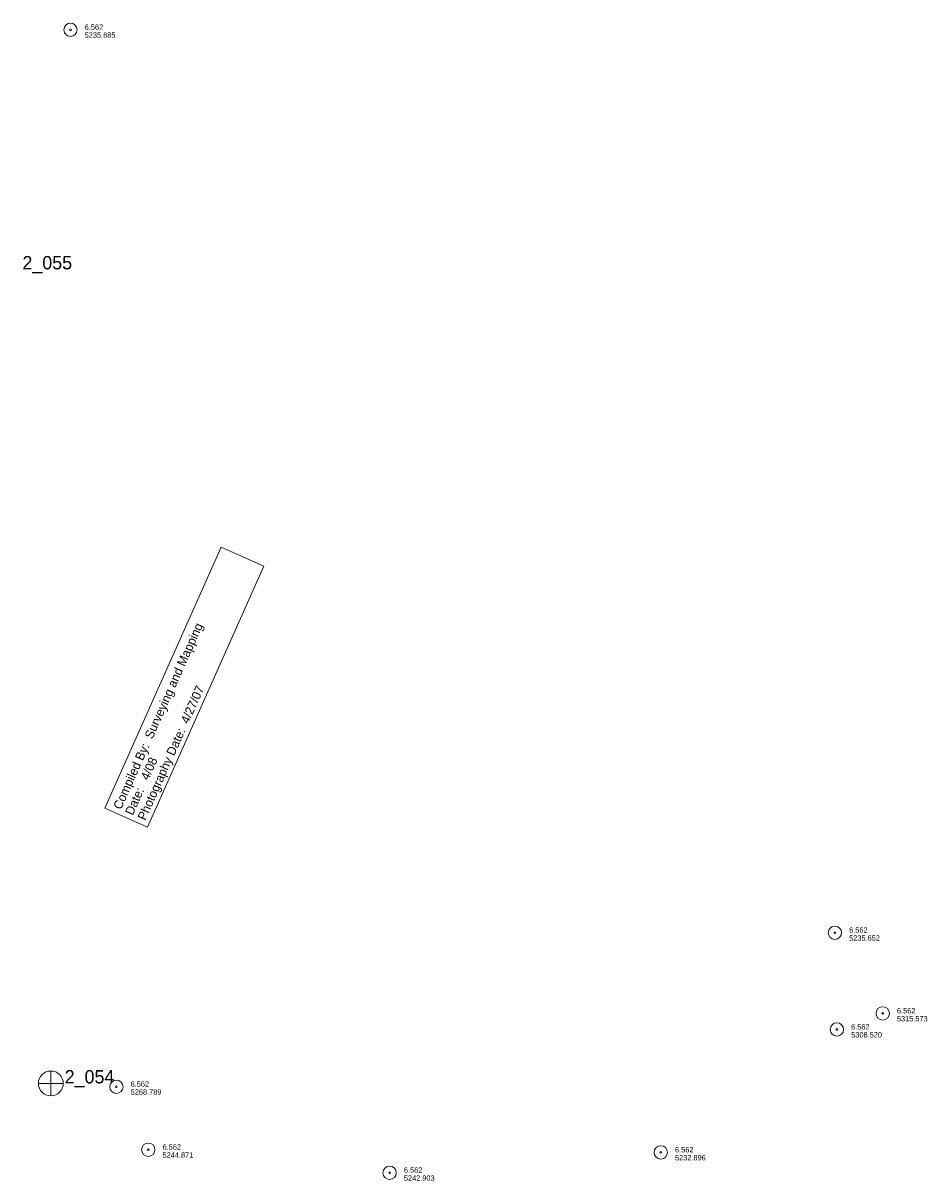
# Model space of a CAD drawing. Header units: feet. Extents: x 191157 to 193151, y 261688 to 263021.
# Tile 3 of 3: x 192135 to 193151, y 261719 to 263021. Entities that reach past the tile are written whole.
import ezdxf
from ezdxf.enums import TextEntityAlignment as Align

# ---------------------------------------------------------------- set-up
doc = ezdxf.new("R2010")
doc.units = ezdxf.units.FT
doc.header["$MEASUREMENT"] = 0
doc.linetypes.add('DGN Style 3', pattern=[136.13208, 97.2372, -38.89488])
for name, color, linetype, lineweight in [('E_MAP_GridLines', 251, 'Continuous', 0), ('E_MAP_Limits', 20, 'DGN Style 3', 0), ('E_MAP_PassPoints', 43, 'Continuous', 0)]:
    doc.layers.add(name, color=color, linetype=linetype, lineweight=lineweight)
doc.styles.add('Style-IGR_FONT_0', font='IGR_FONT_0.shx')

# ---------------------------------------------------------------- blocks, each defined once
blk = doc.blocks.new('PP_6')
at = {"layer": 'E_MAP_PassPoints', "color": 43, "linetype": 'Continuous', "lineweight": 0}
for radius in [7.5, 0.96]:
    blk.add_circle((0, 0), radius, dxfattribs=at)
blk = doc.blocks.new('PP_7')
at = {"layer": 'E_MAP_PassPoints', "color": 43, "linetype": 'Continuous', "lineweight": 0}
for radius in [7.5, 0.96]:
    blk.add_circle((0, 0), radius, dxfattribs=at)
blk = doc.blocks.new('PP_4')
at = {"layer": 'E_MAP_PassPoints', "color": 43, "linetype": 'Continuous', "lineweight": 0}
for radius in [7.5, 0.96]:
    blk.add_circle((0, 0), radius, dxfattribs=at)
blk = doc.blocks.new('PP_9')
at = {"layer": 'E_MAP_PassPoints', "color": 43, "linetype": 'Continuous', "lineweight": 0}
for radius in [7.5, 0.96]:
    blk.add_circle((0, 0), radius, dxfattribs=at)
blk = doc.blocks.new('PP_10')
at = {"layer": 'E_MAP_PassPoints', "color": 43, "linetype": 'Continuous', "lineweight": 0}
for radius in [7.5, 0.96]:
    blk.add_circle((0, 0), radius, dxfattribs=at)
blk = doc.blocks.new('PHOTOC')
at = {"layer": 'E_MAP_Limits', "color": 3, "linetype": 'Continuous', "lineweight": 0}
for p, q in [((0.1, 14.1), (0.1, -13.8)), ((-13.8, 0), (14.1, 0))]:
    blk.add_line(p, q, dxfattribs=at)
blk.add_circle((0.2, 0), 14, dxfattribs=at)

msp = doc.modelspace()

# ---------------------------------------------------------------- linework, layer by layer
at = {"layer": 'E_MAP_GridLines', "color": 231, "linetype": 'Continuous', "lineweight": 13, "flags": 128}
msp.add_lwpolyline([(192226.9, 262138.4), (192274.8, 262117.1), (192405.4, 262410.7), (192357.5, 262432)], close=True, dxfattribs=at)

# ---------------------------------------------------------------- block references
at = {"layer": 'E_MAP_Limits', "color": 3, "linetype": 'Continuous', "lineweight": 0, "xscale": 1.00000025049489, "yscale": 1.00000025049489, "zscale": 1.00000025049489, "rotation": 0.04055431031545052}
msp.add_blockref('PHOTOC', (192165.9, 261829), dxfattribs=at)
at = {"layer": 'E_MAP_PassPoints', "color": 43, "linetype": 'Continuous', "lineweight": 0, "xscale": 1.00000025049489, "yscale": 1.00000025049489, "zscale": 1.00000025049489, "rotation": 0.04055431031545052}
for name, p in [('PP_4', (192188.2, 263013.8)), ('PP_6', (193047.6, 261998.5)), ('PP_6', (193101.3, 261907.8)), ('PP_6', (193049.8, 261889.7)), ('PP_7', (192239.8, 261825.3)), ('PP_7', (192275.7, 261754.5)), ('PP_9', (192851.8, 261751.5)), ('PP_10', (192547, 261728.6))]:
    msp.add_blockref(name, p, dxfattribs=at)

# ---------------------------------------------------------------- texts
at = {"layer": 'E_MAP_GridLines', "color": 231, "linetype": 'Continuous', "lineweight": 0, "style": 'Style-IGR_FONT_0'}
for s, p in [('Compiled By:  Surveying and Mapping', (192240.4, 262138.2)), ('Date:   4/08        ', (192253.7, 262131.8))]:
    msp.add_text(s, height=10, rotation=66.024, dxfattribs=at).set_placement(p, align=Align.MIDDLE_LEFT)
at = {"layer": 'E_MAP_GridLines', "color": 231, "linetype": 'Continuous', "lineweight": 0, "style": 'Style-IGR_FONT_0', "width": 0.999999}
msp.add_text('Photography Date:  4/27/07 ', height=10, rotation=66.024, dxfattribs=at).set_placement((192267.8, 262126), align=Align.MIDDLE_LEFT)
at = {"layer": 'E_MAP_Limits', "color": 3, "linetype": 'Continuous', "lineweight": 0, "style": 'Style-IGR_FONT_0'}
for s, p in [('2_055', (192134.2, 262744.4)), ('2_054', (192181.7, 261829))]:
    msp.add_text(s, height=15, rotation=0.0407, dxfattribs=at).set_placement(p)
at = {"layer": 'E_MAP_PassPoints', "color": 43, "linetype": 'Continuous', "lineweight": 0, "style": 'Style-IGR_FONT_0'}
for s, p in [('6.562', (192204.2, 263013.8)), ('5235.685', (192204.2, 263004.8)), ('6.562', (193063.6, 261998.5)), ('5235.652', (193063.6, 261989.5)), ('5315.573', (193117.3, 261898.8)), ('6.562', (193117.3, 261907.8)), ('6.562', (193065.8, 261889.7)), ('5308.520', (193065.9, 261880.7)), ('6.562', (192255.8, 261825.4)), ('5268.789', (192255.9, 261816.4)), ('5244.871', (192291.7, 261745.5)), ('6.562', (192291.7, 261754.5)), ('5232.896', (192867.8, 261742.5)), ('6.562', (192867.8, 261751.5)), ('5242.903', (192563, 261719.6)), ('6.562', (192563, 261728.6))]:
    msp.add_text(s, height=6, rotation=0.0407, dxfattribs=at).set_placement(p)

doc.saveas('drawing.dxf')
